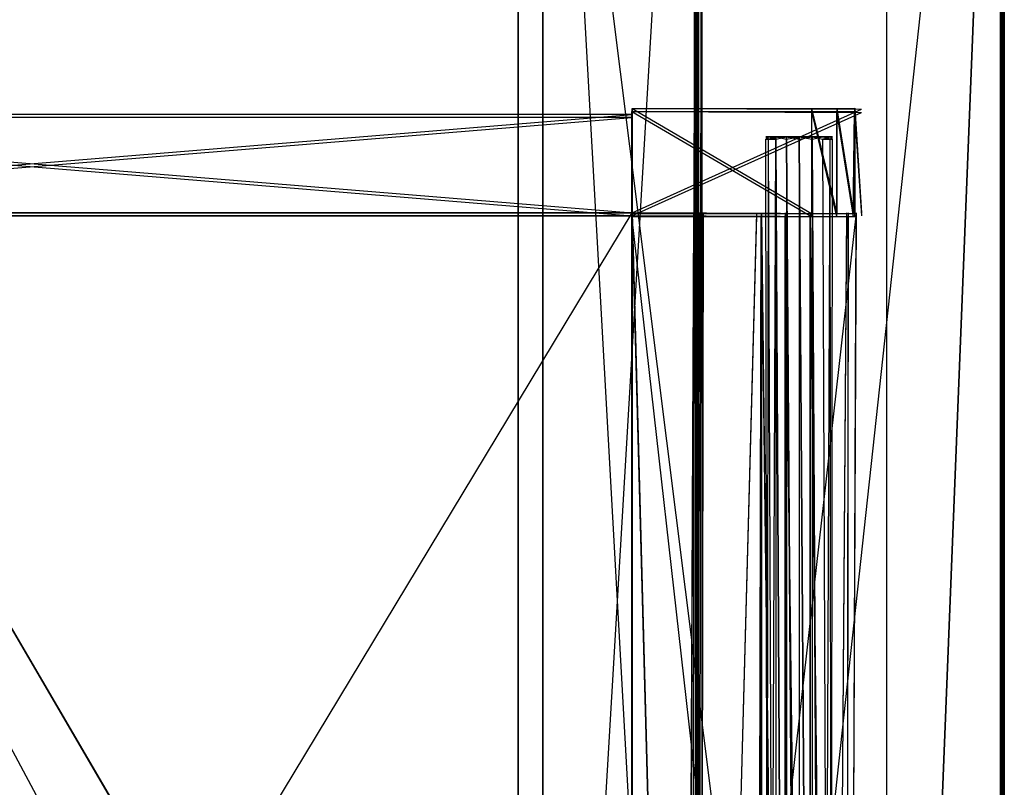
# Model space of a CAD drawing. Extents: x 0 to 1.2, y -0.5 to 0.
# Tile 39 of 40: x 1.04 to 1.2, y -0.25 to -0.12. Entities that reach past the tile are written whole.
import ezdxf

# ---------------------------------------------------------------- set-up
doc = ezdxf.new("R2010")
doc.units = 0
for name, color, linetype in [('L0_KORPUS_LEGATO_SE_X_190__Y_47', 7, 'CONTINUOUS'), ('L22_PLATTE_LEGATO_0_N_B21500___', 7, 'CONTINUOUS'), ('L2_KORPUS_LEGATO_BO_X_11620__Y_', 7, 'CONTINUOUS'), ('L40_DRAWERBOX_LEGATO_REL_7_X_13', 7, 'CONTINUOUS'), ('L42_DRAWERBOX_LEGATO_REL_5_X_36', 7, 'CONTINUOUS'), ('L44_DRAWERBOX_LEGATO_REL_3_X_19', 7, 'CONTINUOUS'), ('L45_DRAWERBOX_LEGATO_REL_2_X_19', 7, 'CONTINUOUS'), ('L47_DRAWERBOX_LEGATO_REL_0_X_37', 7, 'CONTINUOUS'), ('L49_DRAWERBOX_LEGATO_NOR_5_X_36', 7, 'CONTINUOUS'), ('L4_KORPUS_LEGATO_3_N_B21500____', 7, 'CONTINUOUS'), ('L52_DRAWERBOX_LEGATO_NOR_2_X_37', 7, 'CONTINUOUS'), ('L53_DRAWERBOX_LEGATO_NOR_1_X_19', 7, 'CONTINUOUS'), ('L54_DRAWERBOX_LEGATO_NOR_0_X_19', 7, 'CONTINUOUS'), ('L5_KORPUS_LEGATO_2_N_B21500____', 7, 'CONTINUOUS')]:
    doc.layers.add(name, color=color, linetype=linetype)

msp = doc.modelspace()

# ---------------------------------------------------------------- linework, layer by layer
at = {"layer": 'L0_KORPUS_LEGATO_SE_X_190__Y_47', "color": 8}
for points, invisible_edges in [([(1.181, -0.479937, 0.51), (1.2, -0.000937, 0.51), (1.181, -0.000937, 0.51), (1.181, -0.479937, 0.51)], 13), ([(1.2, -0.000937, 0.51), (1.181, -0.479937, 0.51), (1.2, -0.479937, 0.51), (1.2, -0.000937, 0.51)], 14), ([(1.2, -0.000937), (1.181, -0.479937), (1.181, -0.000937), (1.2, -0.000937)], 13), ([(1.181, -0.479937), (1.2, -0.000937), (1.2, -0.479937), (1.181, -0.479937)], 14), ([(1.181, -0.000937, 0.51), (1.181, -0.479937), (1.181, -0.479937, 0.51), (1.181, -0.000937, 0.51)], 13), ([(1.181, -0.479937), (1.181, -0.000937, 0.51), (1.181, -0.000937), (1.181, -0.479937)], 14), ([(1.2, -0.000937), (1.2, -0.479937, 0.51), (1.2, -0.479937), (1.2, -0.000937)], 13), ([(1.2, -0.479937, 0.51), (1.2, -0.000937), (1.2, -0.000937, 0.51), (1.2, -0.479937, 0.51)], 14)]:
    msp.add_3dface(points, dxfattribs=dict(at, invisible_edges=invisible_edges))
at = {"layer": 'L22_PLATTE_LEGATO_0_N_B21500___', "color": 8}
for points, invisible_edges in [([(0.907708, -0.409596, 0.55), (1.199336, -0.499312, 0.55), (0.907708, -0.000599, 0.55), (0.907708, -0.409596, 0.55)], 10), ([(0.907708, -0.000599, 0.55), (1.199336, -0.499312, 0.55), (0.907902, -0.000599, 0.55), (0.907708, -0.000599, 0.55)], 13), ([(0.907902, -0.000599, 0.55), (1.199336, -0.499312, 0.55), (1.198906, -0.00063, 0.55), (0.907902, -0.000599, 0.55)], 14), ([(1.149194, -0.45042, 0.510205), (0.908034, -0.395145, 0.510205), (0.908295, -0.000515, 0.510205), (1.149194, -0.45042, 0.510205)], 13), ([(1.149194, -0.45042, 0.510205), (0.908295, -0.000515, 0.510205), (1.149808, -0.000515, 0.510205), (1.149194, -0.45042, 0.510205)], 10), ([(1.149194, -0.45042, 0.510205), (1.149808, -0.000515, 0.510205), (1.149636, -0.45042, 0.510205), (1.149194, -0.45042, 0.510205)], 15), ([(1.149636, -0.45042, 0.510205), (1.149808, -0.000515, 0.510205), (1.149888, -0.450168, 0.510205), (1.149636, -0.45042, 0.510205)], 15), ([(1.149888, -0.450168, 0.510205), (1.149808, -0.000515, 0.510205), (1.149888, -0.000515, 0.510205), (1.149888, -0.450168, 0.510205)], 15), ([(1.150403, -0.000485, 0.510205), (1.149888, -0.450102, 0.510205), (1.149888, -0.000649, 0.510205), (1.150403, -0.000485, 0.510205)], 13), ([(1.149888, -0.450102, 0.510205), (1.150403, -0.000485, 0.510205), (1.150403, -0.450102, 0.510205), (1.149888, -0.450102, 0.510205)], 14), ([(1.149888, -0.450168, 0.510205), (1.149888, -0.000515, 0.510205), (1.149888, -0.000649, 0.510205), (1.149888, -0.450168, 0.510205)], 15), ([(1.149888, -0.450168, 0.510205), (1.149888, -0.000649, 0.510205), (1.149888, -0.450102, 0.510205), (1.149888, -0.450168, 0.510205)], 15), ([(1.150925, -0.000485, 0.510552), (1.150403, -0.450102, 0.510205), (1.150403, -0.000485, 0.510205), (1.150925, -0.000485, 0.510552)], 13), ([(1.150403, -0.450102, 0.510205), (1.150925, -0.000485, 0.510552), (1.150925, -0.450616, 0.510552), (1.150403, -0.450102, 0.510205)], 14), ([(1.199886, -0.000537, 0.543077), (1.150925, -0.450616, 0.510552), (1.150925, -0.000485, 0.510552), (1.199886, -0.000537, 0.543077)], 13), ([(1.150925, -0.450616, 0.510552), (1.199886, -0.000537, 0.543077), (1.199886, -0.498822, 0.543077), (1.150925, -0.450616, 0.510552)], 14), ([(1.198906, -0.00063, 0.55), (1.199336, -0.499312, 0.55), (1.199432, -0.00063, 0.55), (1.198906, -0.00063, 0.55)], 15), ([(1.199432, -0.00063, 0.55), (1.199336, -0.499312, 0.55), (1.199432, -0.499215, 0.55), (1.199432, -0.00063, 0.55)], 15), ([(1.199432, -0.00063, 0.55), (1.199621, -0.410291, 0.55), (1.199621, -0.000442, 0.55), (1.199432, -0.00063, 0.55)], 14), ([(1.199432, -0.00063, 0.55), (1.199432, -0.499215, 0.55), (1.199432, -0.410291, 0.55), (1.199432, -0.00063, 0.55)], 15), ([(1.199621, -0.410291, 0.55), (1.199432, -0.00063, 0.55), (1.199432, -0.410291, 0.55), (1.199621, -0.410291, 0.55)], 13), ([(1.200121, -0.499054, 0.5495), (1.199621, -0.000442, 0.55), (1.199621, -0.410291, 0.55), (1.200121, -0.499054, 0.5495)], 13), ([(1.199621, -0.000442, 0.55), (1.200121, -0.499054, 0.5495), (1.200121, -0.000537, 0.5495), (1.199621, -0.000442, 0.55)], 14), ([(1.200121, -0.000537, 0.543233), (1.199886, -0.498822, 0.543077), (1.199886, -0.000537, 0.543077), (1.200121, -0.000537, 0.543233)], 13), ([(1.199886, -0.498822, 0.543077), (1.200121, -0.000537, 0.543233), (1.200121, -0.499054, 0.543233), (1.199886, -0.498822, 0.543077)], 14), ([(1.200121, -0.499054, 0.543233), (1.200121, -0.000537, 0.543593), (1.200121, -0.499054, 0.543593), (1.200121, -0.499054, 0.543233)], 13), ([(1.200121, -0.000537, 0.543593), (1.200121, -0.499054, 0.543233), (1.200121, -0.000537, 0.543233), (1.200121, -0.000537, 0.543593)], 14), ([(1.200121, -0.499054, 0.543593), (1.200121, -0.000537, 0.549321), (1.200121, -0.499054, 0.549321), (1.200121, -0.499054, 0.543593)], 13), ([(1.200121, -0.000537, 0.549321), (1.200121, -0.499054, 0.543593), (1.200121, -0.000537, 0.543593), (1.200121, -0.000537, 0.549321)], 14), ([(1.200121, -0.499054, 0.549321), (1.200121, -0.000537, 0.5495), (1.200121, -0.499054, 0.5495), (1.200121, -0.499054, 0.549321)], 13), ([(1.200121, -0.000537, 0.5495), (1.200121, -0.499054, 0.549321), (1.200121, -0.000537, 0.549321), (1.200121, -0.000537, 0.5495)], 14)]:
    msp.add_3dface(points, dxfattribs=dict(at, invisible_edges=invisible_edges))
at = {"layer": 'L2_KORPUS_LEGATO_BO_X_11620__Y_', "color": 8}
for points, invisible_edges in [([(1.181, -0.479437, 0.02), (0.019, -0.069937, 0.02), (0.019, -0.479437, 0.02), (1.181, -0.479437, 0.02)], 13), ([(0.019, -0.069937, 0.02), (1.181, -0.479437, 0.02), (1.181, -0.069937, 0.02), (0.019, -0.069937, 0.02)], 14), ([(1.181, -0.069937, 0.001), (0.019, -0.479437, 0.001), (0.019, -0.069937, 0.001), (1.181, -0.069937, 0.001)], 13), ([(0.019, -0.479437, 0.001), (1.181, -0.069937, 0.001), (1.181, -0.479437, 0.001), (0.019, -0.479437, 0.001)], 14), ([(1.181, -0.069937, 0.001), (1.181, -0.479437, 0.02), (1.181, -0.479437, 0.001), (1.181, -0.069937, 0.001)], 13), ([(1.181, -0.479437, 0.02), (1.181, -0.069937, 0.001), (1.181, -0.069937, 0.02), (1.181, -0.479437, 0.02)], 14)]:
    msp.add_3dface(points, dxfattribs=dict(at, invisible_edges=invisible_edges))
at = {"layer": 'L40_DRAWERBOX_LEGATO_REL_7_X_13', "color": 8}
for points, invisible_edges in [([(1.161331, -0.144087, 0.1666), (1.161743, -0.144461, 0.164526), (1.161331, -0.144461, 0.1666), (1.161331, -0.144087, 0.1666)], 13), ([(1.161743, -0.144461, 0.164526), (1.161331, -0.144087, 0.1666), (1.161743, -0.144087, 0.164526), (1.161743, -0.144461, 0.164526)], 14), ([(1.161743, -0.144087, 0.168674), (1.161331, -0.144461, 0.1666), (1.161743, -0.144461, 0.168674), (1.161743, -0.144087, 0.168674)], 13), ([(1.161331, -0.144461, 0.1666), (1.161743, -0.144087, 0.168674), (1.161331, -0.144087, 0.1666), (1.161331, -0.144461, 0.1666)], 14), ([(1.161743, -0.144087, 0.168674), (1.162513, -0.144087, 0.1666), (1.161331, -0.144087, 0.1666), (1.161743, -0.144087, 0.168674)], 13), ([(1.161331, -0.144087, 0.1666), (1.162835, -0.144087, 0.164979), (1.161743, -0.144087, 0.164526), (1.161331, -0.144087, 0.1666)], 13), ([(1.162835, -0.144087, 0.164979), (1.161331, -0.144087, 0.1666), (1.162513, -0.144087, 0.1666), (1.162835, -0.144087, 0.164979)], 14), ([(1.161743, -0.144087, 0.164526), (1.162918, -0.144461, 0.162768), (1.161743, -0.144461, 0.164526), (1.161743, -0.144087, 0.164526)], 13), ([(1.162918, -0.144461, 0.162768), (1.161743, -0.144087, 0.164526), (1.162918, -0.144087, 0.162768), (1.162918, -0.144461, 0.162768)], 14), ([(1.162918, -0.144087, 0.170432), (1.161743, -0.144461, 0.168674), (1.162918, -0.144461, 0.170432), (1.162918, -0.144087, 0.170432)], 13), ([(1.161743, -0.144461, 0.168674), (1.162918, -0.144087, 0.170432), (1.161743, -0.144087, 0.168674), (1.161743, -0.144461, 0.168674)], 14), ([(1.161743, -0.144087, 0.168674), (1.163754, -0.144087, 0.169596), (1.162835, -0.144087, 0.168221), (1.161743, -0.144087, 0.168674)], 13), ([(1.163754, -0.144087, 0.169596), (1.161743, -0.144087, 0.168674), (1.162918, -0.144087, 0.170432), (1.163754, -0.144087, 0.169596)], 14), ([(1.162513, -0.144087, 0.1666), (1.161743, -0.144087, 0.168674), (1.162835, -0.144087, 0.168221), (1.162513, -0.144087, 0.1666)], 14), ([(1.161743, -0.144087, 0.164526), (1.163754, -0.144087, 0.163604), (1.162918, -0.144087, 0.162768), (1.161743, -0.144087, 0.164526)], 13), ([(1.163754, -0.144087, 0.163604), (1.161743, -0.144087, 0.164526), (1.162835, -0.144087, 0.164979), (1.163754, -0.144087, 0.163604)], 14), ([(1.170664, -0.144087, 0.164979), (1.162835, -0.144087, 0.164979), (1.162513, -0.144087, 0.1666), (1.170664, -0.144087, 0.164979)], 10), ([(1.170664, -0.144087, 0.164979), (1.162513, -0.144087, 0.1666), (1.170987, -0.144087, 0.1666), (1.170664, -0.144087, 0.164979)], 13), ([(1.170987, -0.144087, 0.1666), (1.162513, -0.144087, 0.1666), (1.170664, -0.144087, 0.168221), (1.170987, -0.144087, 0.1666)], 10), ([(1.170664, -0.144087, 0.168221), (1.162513, -0.144087, 0.1666), (1.162835, -0.144087, 0.168221), (1.170664, -0.144087, 0.168221)], 13), ([(1.170664, -0.144087, 0.164979), (1.163754, -0.144087, 0.163604), (1.162835, -0.144087, 0.164979), (1.170664, -0.144087, 0.164979)], 13), ([(1.170664, -0.144087, 0.168221), (1.162835, -0.144087, 0.168221), (1.163754, -0.144087, 0.169596), (1.170664, -0.144087, 0.168221)], 14), ([(1.164676, -0.144087, 0.161593), (1.162918, -0.144461, 0.162768), (1.162918, -0.144087, 0.162768), (1.164676, -0.144087, 0.161593)], 13), ([(1.162918, -0.144461, 0.162768), (1.164676, -0.144087, 0.161593), (1.164676, -0.144461, 0.161593), (1.162918, -0.144461, 0.162768)], 14), ([(1.162918, -0.144087, 0.170432), (1.165128, -0.144087, 0.170514), (1.163754, -0.144087, 0.169596), (1.162918, -0.144087, 0.170432)], 13), ([(1.165128, -0.144087, 0.170514), (1.162918, -0.144087, 0.170432), (1.164676, -0.144087, 0.171607), (1.165128, -0.144087, 0.170514)], 14), ([(1.162918, -0.144087, 0.162768), (1.165128, -0.144087, 0.162686), (1.164676, -0.144087, 0.161593), (1.162918, -0.144087, 0.162768)], 13), ([(1.165128, -0.144087, 0.162686), (1.162918, -0.144087, 0.162768), (1.163754, -0.144087, 0.163604), (1.165128, -0.144087, 0.162686)], 14), ([(1.164676, -0.144461, 0.171607), (1.162918, -0.144087, 0.170432), (1.162918, -0.144461, 0.170432), (1.164676, -0.144461, 0.171607)], 13), ([(1.162918, -0.144087, 0.170432), (1.164676, -0.144461, 0.171607), (1.164676, -0.144087, 0.171607), (1.162918, -0.144087, 0.170432)], 14), ([(1.168371, -0.144087, 0.162686), (1.165128, -0.144087, 0.162686), (1.163754, -0.144087, 0.163604), (1.168371, -0.144087, 0.162686)], 10), ([(1.168371, -0.144087, 0.162686), (1.163754, -0.144087, 0.163604), (1.169746, -0.144087, 0.163604), (1.168371, -0.144087, 0.162686)], 13), ([(1.169746, -0.144087, 0.163604), (1.163754, -0.144087, 0.163604), (1.170664, -0.144087, 0.164979), (1.169746, -0.144087, 0.163604)], 10), ([(1.170664, -0.144087, 0.168221), (1.163754, -0.144087, 0.169596), (1.169746, -0.144087, 0.169596), (1.170664, -0.144087, 0.168221)], 15), ([(1.169746, -0.144087, 0.169596), (1.163754, -0.144087, 0.169596), (1.165128, -0.144087, 0.170514), (1.169746, -0.144087, 0.169596)], 15), ([(1.16675, -0.144087, 0.161181), (1.164676, -0.144461, 0.161593), (1.164676, -0.144087, 0.161593), (1.16675, -0.144087, 0.161181)], 13), ([(1.164676, -0.144461, 0.161593), (1.16675, -0.144087, 0.161181), (1.16675, -0.144461, 0.161181), (1.164676, -0.144461, 0.161593)], 14), ([(1.16675, -0.144461, 0.172019), (1.164676, -0.144087, 0.171607), (1.164676, -0.144461, 0.171607), (1.16675, -0.144461, 0.172019)], 13), ([(1.164676, -0.144087, 0.171607), (1.16675, -0.144461, 0.172019), (1.16675, -0.144087, 0.172019), (1.164676, -0.144087, 0.171607)], 14), ([(1.164676, -0.144087, 0.171607), (1.16675, -0.144087, 0.170837), (1.165128, -0.144087, 0.170514), (1.164676, -0.144087, 0.171607)], 13), ([(1.16675, -0.144087, 0.170837), (1.164676, -0.144087, 0.171607), (1.16675, -0.144087, 0.172019), (1.16675, -0.144087, 0.170837)], 14), ([(1.164676, -0.144087, 0.161593), (1.16675, -0.144087, 0.162363), (1.16675, -0.144087, 0.161181), (1.164676, -0.144087, 0.161593)], 13), ([(1.16675, -0.144087, 0.162363), (1.164676, -0.144087, 0.161593), (1.165128, -0.144087, 0.162686), (1.16675, -0.144087, 0.162363)], 14), ([(1.165128, -0.144087, 0.162686), (1.168371, -0.144087, 0.162686), (1.16675, -0.144087, 0.162363), (1.165128, -0.144087, 0.162686)], 13), ([(1.169746, -0.144087, 0.169596), (1.165128, -0.144087, 0.170514), (1.168371, -0.144087, 0.170514), (1.169746, -0.144087, 0.169596)], 8), ([(1.168371, -0.144087, 0.170514), (1.165128, -0.144087, 0.170514), (1.16675, -0.144087, 0.170837), (1.168371, -0.144087, 0.170514)], 13), ([(1.168824, -0.144461, 0.171607), (1.16675, -0.144087, 0.172019), (1.16675, -0.144461, 0.172019), (1.168824, -0.144461, 0.171607)], 13), ([(1.16675, -0.144087, 0.172019), (1.168824, -0.144461, 0.171607), (1.168824, -0.144087, 0.171607), (1.16675, -0.144087, 0.172019)], 14), ([(1.168824, -0.144087, 0.161593), (1.16675, -0.144461, 0.161181), (1.16675, -0.144087, 0.161181), (1.168824, -0.144087, 0.161593)], 13), ([(1.16675, -0.144461, 0.161181), (1.168824, -0.144087, 0.161593), (1.168824, -0.144461, 0.161593), (1.16675, -0.144461, 0.161181)], 14), ([(1.16675, -0.144087, 0.162363), (1.168824, -0.144087, 0.161593), (1.16675, -0.144087, 0.161181), (1.16675, -0.144087, 0.162363)], 13), ([(1.168824, -0.144087, 0.161593), (1.16675, -0.144087, 0.162363), (1.168371, -0.144087, 0.162686), (1.168824, -0.144087, 0.161593)], 14), ([(1.16675, -0.144087, 0.170837), (1.168824, -0.144087, 0.171607), (1.168371, -0.144087, 0.170514), (1.16675, -0.144087, 0.170837)], 13), ([(1.168824, -0.144087, 0.171607), (1.16675, -0.144087, 0.170837), (1.16675, -0.144087, 0.172019), (1.168824, -0.144087, 0.171607)], 14), ([(1.168371, -0.144087, 0.162686), (1.170582, -0.144087, 0.162768), (1.168824, -0.144087, 0.161593), (1.168371, -0.144087, 0.162686)], 13), ([(1.170582, -0.144087, 0.162768), (1.168371, -0.144087, 0.162686), (1.169746, -0.144087, 0.163604), (1.170582, -0.144087, 0.162768)], 14), ([(1.168371, -0.144087, 0.170514), (1.170582, -0.144087, 0.170432), (1.169746, -0.144087, 0.169596), (1.168371, -0.144087, 0.170514)], 13), ([(1.170582, -0.144087, 0.170432), (1.168371, -0.144087, 0.170514), (1.168824, -0.144087, 0.171607), (1.170582, -0.144087, 0.170432)], 14), ([(1.170582, -0.144461, 0.170432), (1.168824, -0.144087, 0.171607), (1.168824, -0.144461, 0.171607), (1.170582, -0.144461, 0.170432)], 13), ([(1.168824, -0.144087, 0.171607), (1.170582, -0.144461, 0.170432), (1.170582, -0.144087, 0.170432), (1.168824, -0.144087, 0.171607)], 14), ([(1.170582, -0.144087, 0.162768), (1.168824, -0.144461, 0.161593), (1.168824, -0.144087, 0.161593), (1.170582, -0.144087, 0.162768)], 13), ([(1.168824, -0.144461, 0.161593), (1.170582, -0.144087, 0.162768), (1.170582, -0.144461, 0.162768), (1.168824, -0.144461, 0.161593)], 14), ([(1.169746, -0.144087, 0.163604), (1.171757, -0.144087, 0.164526), (1.170582, -0.144087, 0.162768), (1.169746, -0.144087, 0.163604)], 13), ([(1.171757, -0.144087, 0.164526), (1.169746, -0.144087, 0.163604), (1.170664, -0.144087, 0.164979), (1.171757, -0.144087, 0.164526)], 14), ([(1.169746, -0.144087, 0.169596), (1.171757, -0.144087, 0.168674), (1.170664, -0.144087, 0.168221), (1.169746, -0.144087, 0.169596)], 13), ([(1.171757, -0.144087, 0.168674), (1.169746, -0.144087, 0.169596), (1.170582, -0.144087, 0.170432), (1.171757, -0.144087, 0.168674)], 14), ([(1.171757, -0.144087, 0.168674), (1.170582, -0.144461, 0.170432), (1.171757, -0.144461, 0.168674), (1.171757, -0.144087, 0.168674)], 13), ([(1.170582, -0.144461, 0.170432), (1.171757, -0.144087, 0.168674), (1.170582, -0.144087, 0.170432), (1.170582, -0.144461, 0.170432)], 14), ([(1.170582, -0.144087, 0.162768), (1.171757, -0.144461, 0.164526), (1.170582, -0.144461, 0.162768), (1.170582, -0.144087, 0.162768)], 13), ([(1.171757, -0.144461, 0.164526), (1.170582, -0.144087, 0.162768), (1.171757, -0.144087, 0.164526), (1.171757, -0.144461, 0.164526)], 14), ([(1.170664, -0.144087, 0.164979), (1.172169, -0.144087, 0.1666), (1.171757, -0.144087, 0.164526), (1.170664, -0.144087, 0.164979)], 13), ([(1.172169, -0.144087, 0.1666), (1.170664, -0.144087, 0.164979), (1.170987, -0.144087, 0.1666), (1.172169, -0.144087, 0.1666)], 14), ([(1.170664, -0.144087, 0.168221), (1.172169, -0.144087, 0.1666), (1.170987, -0.144087, 0.1666), (1.170664, -0.144087, 0.168221)], 13), ([(1.172169, -0.144087, 0.1666), (1.170664, -0.144087, 0.168221), (1.171757, -0.144087, 0.168674), (1.172169, -0.144087, 0.1666)], 14), ([(1.172169, -0.144087, 0.1666), (1.171757, -0.144461, 0.168674), (1.172169, -0.144461, 0.1666), (1.172169, -0.144087, 0.1666)], 13), ([(1.171757, -0.144461, 0.168674), (1.172169, -0.144087, 0.1666), (1.171757, -0.144087, 0.168674), (1.171757, -0.144461, 0.168674)], 14), ([(1.171757, -0.144087, 0.164526), (1.172169, -0.144461, 0.1666), (1.171757, -0.144461, 0.164526), (1.171757, -0.144087, 0.164526)], 13), ([(1.172169, -0.144461, 0.1666), (1.171757, -0.144087, 0.164526), (1.172169, -0.144087, 0.1666), (1.172169, -0.144461, 0.1666)], 14), ([(1.161331, -0.144461, 0.1666), (1.161743, -0.454424, 0.164526), (1.161331, -0.454424, 0.1666), (1.161331, -0.144461, 0.1666)], 13), ([(1.161743, -0.454424, 0.164526), (1.161331, -0.144461, 0.1666), (1.161743, -0.144461, 0.164526), (1.161743, -0.454424, 0.164526)], 14), ([(1.161743, -0.144461, 0.168674), (1.161331, -0.454424, 0.1666), (1.161743, -0.454424, 0.168674), (1.161743, -0.144461, 0.168674)], 13), ([(1.161331, -0.454424, 0.1666), (1.161743, -0.144461, 0.168674), (1.161331, -0.144461, 0.1666), (1.161331, -0.454424, 0.1666)], 14), ([(1.161743, -0.144461, 0.164526), (1.162918, -0.454424, 0.162768), (1.161743, -0.454424, 0.164526), (1.161743, -0.144461, 0.164526)], 13), ([(1.162918, -0.454424, 0.162768), (1.161743, -0.144461, 0.164526), (1.162918, -0.144461, 0.162768), (1.162918, -0.454424, 0.162768)], 14), ([(1.162918, -0.144461, 0.170432), (1.161743, -0.454424, 0.168674), (1.162918, -0.454424, 0.170432), (1.162918, -0.144461, 0.170432)], 13), ([(1.161743, -0.454424, 0.168674), (1.162918, -0.144461, 0.170432), (1.161743, -0.144461, 0.168674), (1.161743, -0.454424, 0.168674)], 14), ([(1.162918, -0.144461, 0.162768), (1.164676, -0.454424, 0.161593), (1.162918, -0.454424, 0.162768), (1.162918, -0.144461, 0.162768)], 13), ([(1.164676, -0.454424, 0.161593), (1.162918, -0.144461, 0.162768), (1.164676, -0.144461, 0.161593), (1.164676, -0.454424, 0.161593)], 14), ([(1.164676, -0.454424, 0.171607), (1.162918, -0.144461, 0.170432), (1.162918, -0.454424, 0.170432), (1.164676, -0.454424, 0.171607)], 13), ([(1.162918, -0.144461, 0.170432), (1.164676, -0.454424, 0.171607), (1.164676, -0.144461, 0.171607), (1.162918, -0.144461, 0.170432)], 14), ([(1.164676, -0.144461, 0.161593), (1.16675, -0.454424, 0.161181), (1.164676, -0.454424, 0.161593), (1.164676, -0.144461, 0.161593)], 13), ([(1.16675, -0.454424, 0.161181), (1.164676, -0.144461, 0.161593), (1.16675, -0.144461, 0.161181), (1.16675, -0.454424, 0.161181)], 14), ([(1.16675, -0.454424, 0.172019), (1.164676, -0.144461, 0.171607), (1.164676, -0.454424, 0.171607), (1.16675, -0.454424, 0.172019)], 13), ([(1.164676, -0.144461, 0.171607), (1.16675, -0.454424, 0.172019), (1.16675, -0.144461, 0.172019), (1.164676, -0.144461, 0.171607)], 14), ([(1.168824, -0.454424, 0.171607), (1.16675, -0.144461, 0.172019), (1.16675, -0.454424, 0.172019), (1.168824, -0.454424, 0.171607)], 13), ([(1.16675, -0.144461, 0.172019), (1.168824, -0.454424, 0.171607), (1.168824, -0.144461, 0.171607), (1.16675, -0.144461, 0.172019)], 14), ([(1.16675, -0.144461, 0.161181), (1.168824, -0.454424, 0.161593), (1.16675, -0.454424, 0.161181), (1.16675, -0.144461, 0.161181)], 13), ([(1.168824, -0.454424, 0.161593), (1.16675, -0.144461, 0.161181), (1.168824, -0.144461, 0.161593), (1.168824, -0.454424, 0.161593)], 14), ([(1.170582, -0.454424, 0.170432), (1.168824, -0.144461, 0.171607), (1.168824, -0.454424, 0.171607), (1.170582, -0.454424, 0.170432)], 13), ([(1.168824, -0.144461, 0.171607), (1.170582, -0.454424, 0.170432), (1.170582, -0.144461, 0.170432), (1.168824, -0.144461, 0.171607)], 14), ([(1.168824, -0.144461, 0.161593), (1.170582, -0.454424, 0.162768), (1.168824, -0.454424, 0.161593), (1.168824, -0.144461, 0.161593)], 13), ([(1.170582, -0.454424, 0.162768), (1.168824, -0.144461, 0.161593), (1.170582, -0.144461, 0.162768), (1.170582, -0.454424, 0.162768)], 14), ([(1.171757, -0.144461, 0.168674), (1.170582, -0.454424, 0.170432), (1.171757, -0.454424, 0.168674), (1.171757, -0.144461, 0.168674)], 13), ([(1.170582, -0.454424, 0.170432), (1.171757, -0.144461, 0.168674), (1.170582, -0.144461, 0.170432), (1.170582, -0.454424, 0.170432)], 14), ([(1.170582, -0.144461, 0.162768), (1.171757, -0.454424, 0.164526), (1.170582, -0.454424, 0.162768), (1.170582, -0.144461, 0.162768)], 13), ([(1.171757, -0.454424, 0.164526), (1.170582, -0.144461, 0.162768), (1.171757, -0.144461, 0.164526), (1.171757, -0.454424, 0.164526)], 14), ([(1.172169, -0.144461, 0.1666), (1.171757, -0.454424, 0.168674), (1.172169, -0.454424, 0.1666), (1.172169, -0.144461, 0.1666)], 13), ([(1.171757, -0.454424, 0.168674), (1.172169, -0.144461, 0.1666), (1.171757, -0.144461, 0.168674), (1.171757, -0.454424, 0.168674)], 14), ([(1.171757, -0.144461, 0.164526), (1.172169, -0.454424, 0.1666), (1.171757, -0.454424, 0.164526), (1.171757, -0.144461, 0.164526)], 13), ([(1.172169, -0.454424, 0.1666), (1.171757, -0.144461, 0.164526), (1.172169, -0.144461, 0.1666), (1.172169, -0.454424, 0.1666)], 14)]:
    msp.add_3dface(points, dxfattribs=dict(at, invisible_edges=invisible_edges))
at = {"layer": 'L42_DRAWERBOX_LEGATO_REL_5_X_36', "color": 8}
for points, invisible_edges in [([(1.139515, -0.156937, 0.048743), (1.139515, -0.480937, 0.032), (1.139515, -0.480937, 0.048743), (1.139515, -0.156937, 0.048743)], 13), ([(1.139515, -0.480937, 0.032), (1.139515, -0.156937, 0.048743), (1.139515, -0.156937, 0.032), (1.139515, -0.480937, 0.032)], 14), ([(1.139515, -0.156937, 0.032), (1.176, -0.480937, 0.032), (1.139515, -0.480937, 0.032), (1.139515, -0.156937, 0.032)], 13), ([(1.176, -0.480937, 0.032), (1.139515, -0.156937, 0.032), (1.176, -0.156937, 0.032), (1.176, -0.480937, 0.032)], 14), ([(1.148259, -0.480937, 0.055052), (1.139515, -0.156937, 0.048743), (1.139515, -0.480937, 0.048743), (1.148259, -0.480937, 0.055052)], 13), ([(1.139515, -0.156937, 0.048743), (1.148259, -0.480937, 0.055052), (1.148259, -0.156937, 0.055052), (1.139515, -0.156937, 0.048743)], 14), ([(1.149568, -0.156937, 0.056719), (1.148259, -0.480937, 0.055052), (1.149568, -0.480937, 0.056719), (1.149568, -0.156937, 0.056719)], 13), ([(1.148259, -0.480937, 0.055052), (1.149568, -0.156937, 0.056719), (1.148259, -0.156937, 0.055052), (1.148259, -0.480937, 0.055052)], 14), ([(1.15053, -0.156937, 0.058607), (1.149568, -0.480937, 0.056719), (1.15053, -0.480937, 0.058607), (1.15053, -0.156937, 0.058607)], 13), ([(1.149568, -0.480937, 0.056719), (1.15053, -0.156937, 0.058607), (1.149568, -0.156937, 0.056719), (1.149568, -0.480937, 0.056719)], 14), ([(1.151111, -0.156937, 0.060646), (1.15053, -0.480937, 0.058607), (1.151111, -0.480937, 0.060646), (1.151111, -0.156937, 0.060646)], 13), ([(1.15053, -0.480937, 0.058607), (1.151111, -0.156937, 0.060646), (1.15053, -0.156937, 0.058607), (1.15053, -0.480937, 0.058607)], 14), ([(1.15982, -0.156937, 0.113598), (1.151111, -0.480937, 0.060646), (1.15982, -0.480937, 0.113598), (1.15982, -0.156937, 0.113598)], 13), ([(1.151111, -0.480937, 0.060646), (1.15982, -0.156937, 0.113598), (1.151111, -0.156937, 0.060646), (1.151111, -0.480937, 0.060646)], 14), ([(1.160572, -0.156937, 0.114666), (1.15982, -0.480937, 0.113598), (1.160572, -0.480937, 0.114666), (1.160572, -0.156937, 0.114666)], 13), ([(1.15982, -0.480937, 0.113598), (1.160572, -0.156937, 0.114666), (1.15982, -0.156937, 0.113598), (1.15982, -0.480937, 0.113598)], 14), ([(1.164411, -0.480937, 0.115998), (1.160572, -0.156937, 0.114666), (1.160572, -0.480937, 0.114666), (1.164411, -0.480937, 0.115998)], 13), ([(1.160572, -0.156937, 0.114666), (1.164411, -0.480937, 0.115998), (1.164411, -0.156937, 0.115998), (1.160572, -0.156937, 0.114666)], 14), ([(1.168474, -0.480937, 0.115948), (1.164411, -0.156937, 0.115998), (1.164411, -0.480937, 0.115998), (1.168474, -0.480937, 0.115948)], 13), ([(1.164411, -0.156937, 0.115998), (1.168474, -0.480937, 0.115948), (1.168474, -0.156937, 0.115948), (1.164411, -0.156937, 0.115998)], 14), ([(1.17212, -0.480937, 0.114232), (1.168474, -0.156937, 0.115948), (1.168474, -0.480937, 0.115948), (1.17212, -0.480937, 0.114232)], 13), ([(1.168474, -0.156937, 0.115948), (1.17212, -0.480937, 0.114232), (1.17212, -0.156937, 0.114232), (1.168474, -0.156937, 0.115948)], 14), ([(1.174467, -0.156937, 0.110955), (1.17212, -0.480937, 0.114232), (1.174467, -0.480937, 0.110955), (1.174467, -0.156937, 0.110955)], 13), ([(1.17212, -0.480937, 0.114232), (1.174467, -0.156937, 0.110955), (1.17212, -0.156937, 0.114232), (1.17212, -0.480937, 0.114232)], 14), ([(1.174714, -0.156937, 0.10758), (1.174467, -0.480937, 0.110955), (1.174714, -0.480937, 0.10758), (1.174714, -0.156937, 0.10758)], 13), ([(1.174467, -0.480937, 0.110955), (1.174714, -0.156937, 0.10758), (1.174467, -0.156937, 0.110955), (1.174467, -0.480937, 0.110955)], 14), ([(1.176, -0.156937, 0.032), (1.174714, -0.480937, 0.10758), (1.176, -0.480937, 0.032), (1.176, -0.156937, 0.032)], 13), ([(1.174714, -0.480937, 0.10758), (1.176, -0.156937, 0.032), (1.174714, -0.156937, 0.10758), (1.174714, -0.480937, 0.10758)], 14)]:
    msp.add_3dface(points, dxfattribs=dict(at, invisible_edges=invisible_edges))
at = {"layer": 'L44_DRAWERBOX_LEGATO_REL_3_X_19', "color": 8}
for points, invisible_edges in [([(0.943985, -0.156936, 0.048), (1.139515, -0.156937, 0.032), (0.943985, -0.156937, 0.032), (0.943985, -0.156936, 0.048)], 13), ([(1.139515, -0.156937, 0.032), (0.943985, -0.156936, 0.048), (1.139515, -0.156936, 0.048), (1.139515, -0.156937, 0.032)], 14), ([(1.139515, -0.480937, 0.048), (0.943985, -0.156936, 0.048), (0.943985, -0.480937, 0.048), (1.139515, -0.480937, 0.048)], 13), ([(0.943985, -0.156936, 0.048), (1.139515, -0.480937, 0.048), (1.139515, -0.156936, 0.048), (0.943985, -0.156936, 0.048)], 14), ([(0.943985, -0.156937, 0.032), (1.139515, -0.480937, 0.032), (0.943985, -0.480937, 0.032), (0.943985, -0.156937, 0.032)], 13), ([(1.139515, -0.480937, 0.032), (0.943985, -0.156937, 0.032), (1.139515, -0.156937, 0.032), (1.139515, -0.480937, 0.032)], 14), ([(1.139515, -0.480937, 0.048), (1.139515, -0.156937, 0.032), (1.139515, -0.156936, 0.048), (1.139515, -0.480937, 0.048)], 14), ([(1.139515, -0.156937, 0.032), (1.139515, -0.480937, 0.048), (1.139515, -0.480937, 0.032), (1.139515, -0.156937, 0.032)], 13)]:
    msp.add_3dface(points, dxfattribs=dict(at, invisible_edges=invisible_edges))
at = {"layer": 'L45_DRAWERBOX_LEGATO_REL_2_X_19', "color": 8}
for points, invisible_edges in [([(1.139515, -0.156937, 0.167), (0.943985, -0.140937, 0.167), (0.943985, -0.156937, 0.167), (1.139515, -0.156937, 0.167)], 13), ([(0.943985, -0.140937, 0.167), (1.139515, -0.156937, 0.167), (1.139515, -0.140937, 0.167), (0.943985, -0.140937, 0.167)], 14), ([(0.943985, -0.140937, 0.167), (1.139515, -0.140937, 0.032), (0.943985, -0.140937, 0.032), (0.943985, -0.140937, 0.167)], 13), ([(1.139515, -0.140937, 0.032), (0.943985, -0.140937, 0.167), (1.139515, -0.140937, 0.167), (1.139515, -0.140937, 0.032)], 14), ([(1.139515, -0.140937, 0.032), (0.943985, -0.156937, 0.032), (0.943985, -0.140937, 0.032), (1.139515, -0.140937, 0.032)], 13), ([(0.943985, -0.156937, 0.032), (1.139515, -0.140937, 0.032), (1.139515, -0.156937, 0.032), (0.943985, -0.156937, 0.032)], 14), ([(1.139515, -0.140937, 0.032), (1.139515, -0.156937, 0.167), (1.139515, -0.156937, 0.032), (1.139515, -0.140937, 0.032)], 13), ([(1.139515, -0.156937, 0.167), (1.139515, -0.140937, 0.032), (1.139515, -0.140937, 0.167), (1.139515, -0.156937, 0.167)], 14), ([(1.139515, -0.156937, 0.167), (0.943985, -0.156937, 0.032), (1.139515, -0.156937, 0.032), (1.139515, -0.156937, 0.167)], 13), ([(0.943985, -0.156937, 0.032), (1.139515, -0.156937, 0.167), (0.943985, -0.156937, 0.167), (0.943985, -0.156937, 0.032)], 14)]:
    msp.add_3dface(points, dxfattribs=dict(at, invisible_edges=invisible_edges))
at = {"layer": 'L47_DRAWERBOX_LEGATO_REL_0_X_37', "color": 8}
for points, invisible_edges in [([(1.139515, -0.13995, 0.1674), (1.172833, -0.139973, 0.165411), (1.175763, -0.139905, 0.157951), (1.139515, -0.13995, 0.1674)], 14), ([(1.139515, -0.13995, 0.1674), (1.175763, -0.139905, 0.157951), (1.176858, -0.140088, 0.032007), (1.139515, -0.13995, 0.1674)], 14), ([(1.139515, -0.13995, 0.1674), (1.168721, -0.139961, 0.167347), (1.172833, -0.139973, 0.165411), (1.139515, -0.13995, 0.1674)], 14), ([(1.139515, -0.13995, 0.1674), (1.176858, -0.140088, 0.032007), (1.139515, -0.140086, 0.032), (1.139515, -0.13995, 0.1674)], 14), ([(1.139515, -0.13995, 0.1674), (1.139515, -0.156937, 0.032), (1.139515, -0.157073, 0.1674), (1.139515, -0.13995, 0.1674)], 13), ([(1.139515, -0.156937, 0.032), (1.139515, -0.13995, 0.1674), (1.139515, -0.140086, 0.032), (1.139515, -0.156937, 0.032)], 14), ([(1.168721, -0.157062, 0.167347), (1.139515, -0.13995, 0.1674), (1.139515, -0.157073, 0.1674), (1.168721, -0.157062, 0.167347)], 13), ([(1.139515, -0.13995, 0.1674), (1.168721, -0.157062, 0.167347), (1.168721, -0.139961, 0.167347), (1.139515, -0.13995, 0.1674)], 14), ([(1.176858, -0.140088, 0.032007), (1.139515, -0.156937, 0.032), (1.139515, -0.140086, 0.032), (1.176858, -0.140088, 0.032007)], 13), ([(1.139515, -0.156937, 0.032), (1.176858, -0.140088, 0.032007), (1.176858, -0.156935, 0.032007), (1.139515, -0.156937, 0.032)], 14), ([(1.172833, -0.15705, 0.165411), (1.168721, -0.139961, 0.167347), (1.168721, -0.157062, 0.167347), (1.172833, -0.15705, 0.165411)], 13), ([(1.168721, -0.139961, 0.167347), (1.172833, -0.15705, 0.165411), (1.172833, -0.139973, 0.165411), (1.168721, -0.139961, 0.167347)], 14), ([(1.172833, -0.139973, 0.165411), (1.175518, -0.139978, 0.16166), (1.175763, -0.139905, 0.157951), (1.172833, -0.139973, 0.165411)], 14), ([(1.175518, -0.157045, 0.16166), (1.172833, -0.139973, 0.165411), (1.172833, -0.15705, 0.165411), (1.175518, -0.157045, 0.16166)], 13), ([(1.172833, -0.139973, 0.165411), (1.175518, -0.157045, 0.16166), (1.175518, -0.139978, 0.16166), (1.172833, -0.139973, 0.165411)], 14), ([(1.175763, -0.139905, 0.157951), (1.175518, -0.157045, 0.16166), (1.175763, -0.157118, 0.157951), (1.175763, -0.139905, 0.157951)], 13), ([(1.175518, -0.157045, 0.16166), (1.175763, -0.139905, 0.157951), (1.175518, -0.139978, 0.16166), (1.175518, -0.157045, 0.16166)], 14), ([(1.176858, -0.156935, 0.032007), (1.175763, -0.139905, 0.157951), (1.175763, -0.157118, 0.157951), (1.176858, -0.156935, 0.032007)], 13), ([(1.175763, -0.139905, 0.157951), (1.176858, -0.156935, 0.032007), (1.176858, -0.140088, 0.032007), (1.175763, -0.139905, 0.157951)], 14), ([(1.175763, -0.157118, 0.157951), (1.139515, -0.156937, 0.032), (1.176858, -0.156935, 0.032007), (1.175763, -0.157118, 0.157951)], 14), ([(1.139515, -0.157073, 0.1674), (1.139515, -0.156937, 0.032), (1.175763, -0.157118, 0.157951), (1.139515, -0.157073, 0.1674)], 14), ([(1.172833, -0.15705, 0.165411), (1.175763, -0.157118, 0.157951), (1.175518, -0.157045, 0.16166), (1.172833, -0.15705, 0.165411)], 14), ([(1.139515, -0.157073, 0.1674), (1.175763, -0.157118, 0.157951), (1.172833, -0.15705, 0.165411), (1.139515, -0.157073, 0.1674)], 14), ([(1.139515, -0.157073, 0.1674), (1.172833, -0.15705, 0.165411), (1.168721, -0.157062, 0.167347), (1.139515, -0.157073, 0.1674)], 14)]:
    msp.add_3dface(points, dxfattribs=dict(at, invisible_edges=invisible_edges))
at = {"layer": 'L49_DRAWERBOX_LEGATO_NOR_5_X_36', "color": 8}
for points, invisible_edges in [([(1.139554, -0.480437, 0.382), (1.139554, -0.156437, 0.398743), (1.139554, -0.156436, 0.382), (1.139554, -0.480437, 0.382)], 14), ([(1.176039, -0.156437, 0.382), (1.139554, -0.480437, 0.382), (1.139554, -0.156436, 0.382), (1.176039, -0.156437, 0.382)], 13), ([(1.139554, -0.156437, 0.398743), (1.139554, -0.480437, 0.382), (1.139554, -0.480437, 0.398743), (1.139554, -0.156437, 0.398743)], 13), ([(1.139554, -0.480437, 0.382), (1.176039, -0.156437, 0.382), (1.176039, -0.480437, 0.382), (1.139554, -0.480437, 0.382)], 14), ([(1.148298, -0.480437, 0.405052), (1.139554, -0.156437, 0.398743), (1.139554, -0.480437, 0.398743), (1.148298, -0.480437, 0.405052)], 13), ([(1.139554, -0.156437, 0.398743), (1.148298, -0.480437, 0.405052), (1.148298, -0.156437, 0.405052), (1.139554, -0.156437, 0.398743)], 14), ([(1.149607, -0.156437, 0.406719), (1.148298, -0.480437, 0.405052), (1.149607, -0.480437, 0.406719), (1.149607, -0.156437, 0.406719)], 13), ([(1.148298, -0.480437, 0.405052), (1.149607, -0.156437, 0.406719), (1.148298, -0.156437, 0.405052), (1.148298, -0.480437, 0.405052)], 14), ([(1.150569, -0.156437, 0.408607), (1.149607, -0.480437, 0.406719), (1.150569, -0.480437, 0.408607), (1.150569, -0.156437, 0.408607)], 13), ([(1.149607, -0.480437, 0.406719), (1.150569, -0.156437, 0.408607), (1.149607, -0.156437, 0.406719), (1.149607, -0.480437, 0.406719)], 14), ([(1.15115, -0.156437, 0.410646), (1.150569, -0.480437, 0.408607), (1.15115, -0.480437, 0.410646), (1.15115, -0.156437, 0.410646)], 13), ([(1.150569, -0.480437, 0.408607), (1.15115, -0.156437, 0.410646), (1.150569, -0.156437, 0.408607), (1.150569, -0.480437, 0.408607)], 14), ([(1.159859, -0.156437, 0.463598), (1.15115, -0.480437, 0.410646), (1.159859, -0.480437, 0.463598), (1.159859, -0.156437, 0.463598)], 13), ([(1.15115, -0.480437, 0.410646), (1.159859, -0.156437, 0.463598), (1.15115, -0.156437, 0.410646), (1.15115, -0.480437, 0.410646)], 14), ([(1.160611, -0.156437, 0.464666), (1.159859, -0.480437, 0.463598), (1.160611, -0.480437, 0.464666), (1.160611, -0.156437, 0.464666)], 13), ([(1.159859, -0.480437, 0.463598), (1.160611, -0.156437, 0.464666), (1.159859, -0.156437, 0.463598), (1.159859, -0.480437, 0.463598)], 14), ([(1.16445, -0.480437, 0.465998), (1.160611, -0.156437, 0.464666), (1.160611, -0.480437, 0.464666), (1.16445, -0.480437, 0.465998)], 13), ([(1.160611, -0.156437, 0.464666), (1.16445, -0.480437, 0.465998), (1.16445, -0.156437, 0.465998), (1.160611, -0.156437, 0.464666)], 14), ([(1.168513, -0.480437, 0.465948), (1.16445, -0.156437, 0.465998), (1.16445, -0.480437, 0.465998), (1.168513, -0.480437, 0.465948)], 13), ([(1.16445, -0.156437, 0.465998), (1.168513, -0.480437, 0.465948), (1.168513, -0.156437, 0.465948), (1.16445, -0.156437, 0.465998)], 14), ([(1.172159, -0.480437, 0.464232), (1.168513, -0.156437, 0.465948), (1.168513, -0.480437, 0.465948), (1.172159, -0.480437, 0.464232)], 13), ([(1.168513, -0.156437, 0.465948), (1.172159, -0.480437, 0.464232), (1.172159, -0.156437, 0.464232), (1.168513, -0.156437, 0.465948)], 14), ([(1.174506, -0.156437, 0.460955), (1.172159, -0.480437, 0.464232), (1.174506, -0.480437, 0.460955), (1.174506, -0.156437, 0.460955)], 13), ([(1.172159, -0.480437, 0.464232), (1.174506, -0.156437, 0.460955), (1.172159, -0.156437, 0.464232), (1.172159, -0.480437, 0.464232)], 14), ([(1.174753, -0.156437, 0.45758), (1.174506, -0.480437, 0.460955), (1.174753, -0.480437, 0.45758), (1.174753, -0.156437, 0.45758)], 13), ([(1.174506, -0.480437, 0.460955), (1.174753, -0.156437, 0.45758), (1.174506, -0.156437, 0.460955), (1.174506, -0.480437, 0.460955)], 14), ([(1.176039, -0.156437, 0.382), (1.174753, -0.480437, 0.45758), (1.176039, -0.480437, 0.382), (1.176039, -0.156437, 0.382)], 13), ([(1.174753, -0.480437, 0.45758), (1.176039, -0.156437, 0.382), (1.174753, -0.156437, 0.45758), (1.174753, -0.480437, 0.45758)], 14)]:
    msp.add_3dface(points, dxfattribs=dict(at, invisible_edges=invisible_edges))
at = {"layer": 'L4_KORPUS_LEGATO_3_N_B21500____', "color": 8}
for points, invisible_edges in [([(1.181, -0.000937, 0.483), (1.121, -0.419437, 0.483), (1.121, -0.000937, 0.483), (1.181, -0.000937, 0.483)], 13), ([(1.181, -0.479437, 0.483), (1.121, -0.419437, 0.483), (1.181, -0.000937, 0.483), (1.181, -0.479437, 0.483)], 15), ([(1.181, -0.479437, 0.502), (1.121, -0.000937, 0.502), (1.121, -0.419437, 0.502), (1.181, -0.479437, 0.502)], 13), ([(1.121, -0.000937, 0.502), (1.181, -0.479437, 0.502), (1.181, -0.000937, 0.502), (1.121, -0.000937, 0.502)], 14), ([(1.121, -0.000937, 0.502), (1.121, -0.419437, 0.483), (1.121, -0.419437, 0.502), (1.121, -0.000937, 0.502)], 13), ([(1.121, -0.419437, 0.483), (1.121, -0.000937, 0.502), (1.121, -0.000937, 0.483), (1.121, -0.419437, 0.483)], 14), ([(1.181, -0.000937, 0.483), (1.181, -0.479437, 0.502), (1.181, -0.479437, 0.483), (1.181, -0.000937, 0.483)], 13), ([(1.181, -0.479437, 0.502), (1.181, -0.000937, 0.483), (1.181, -0.000937, 0.502), (1.181, -0.479437, 0.502)], 14)]:
    msp.add_3dface(points, dxfattribs=dict(at, invisible_edges=invisible_edges))
at = {"layer": 'L52_DRAWERBOX_LEGATO_NOR_2_X_37', "color": 8}
for points, invisible_edges in [([(1.139554, -0.13945, 0.467076), (1.172872, -0.139473, 0.465087), (1.175802, -0.139405, 0.457627), (1.139554, -0.13945, 0.467076)], 14), ([(1.139554, -0.13945, 0.467076), (1.175802, -0.139405, 0.457627), (1.176897, -0.139588, 0.382007), (1.139554, -0.13945, 0.467076)], 14), ([(1.172872, -0.139473, 0.465087), (1.175557, -0.139478, 0.461336), (1.175802, -0.139405, 0.457627), (1.172872, -0.139473, 0.465087)], 14), ([(1.175802, -0.139405, 0.457627), (1.175557, -0.156545, 0.461336), (1.175802, -0.156618, 0.457627), (1.175802, -0.139405, 0.457627)], 13), ([(1.175557, -0.156545, 0.461336), (1.175802, -0.139405, 0.457627), (1.175557, -0.139478, 0.461336), (1.175557, -0.156545, 0.461336)], 14), ([(1.176897, -0.156435, 0.382007), (1.175802, -0.139405, 0.457627), (1.175802, -0.156618, 0.457627), (1.176897, -0.156435, 0.382007)], 13), ([(1.175802, -0.139405, 0.457627), (1.176897, -0.156435, 0.382007), (1.176897, -0.139588, 0.382007), (1.175802, -0.139405, 0.457627)], 14), ([(1.139554, -0.13945, 0.467076), (1.16876, -0.139461, 0.467023), (1.172872, -0.139473, 0.465087), (1.139554, -0.13945, 0.467076)], 14), ([(1.139554, -0.13945, 0.467076), (1.176897, -0.139588, 0.382007), (1.139554, -0.139586, 0.382), (1.139554, -0.13945, 0.467076)], 14), ([(1.139554, -0.13945, 0.467076), (1.139554, -0.156436, 0.382), (1.139554, -0.156573, 0.467076), (1.139554, -0.13945, 0.467076)], 13), ([(1.139554, -0.156436, 0.382), (1.139554, -0.13945, 0.467076), (1.139554, -0.139586, 0.382), (1.139554, -0.156436, 0.382)], 14), ([(1.16876, -0.156562, 0.467023), (1.139554, -0.13945, 0.467076), (1.139554, -0.156573, 0.467076), (1.16876, -0.156562, 0.467023)], 13), ([(1.139554, -0.13945, 0.467076), (1.16876, -0.156562, 0.467023), (1.16876, -0.139461, 0.467023), (1.139554, -0.13945, 0.467076)], 14), ([(1.176897, -0.139588, 0.382007), (1.139554, -0.156436, 0.382), (1.139554, -0.139586, 0.382), (1.176897, -0.139588, 0.382007)], 13), ([(1.139554, -0.156436, 0.382), (1.176897, -0.139588, 0.382007), (1.176897, -0.156435, 0.382007), (1.139554, -0.156436, 0.382)], 14), ([(1.172872, -0.15655, 0.465087), (1.16876, -0.139461, 0.467023), (1.16876, -0.156562, 0.467023), (1.172872, -0.15655, 0.465087)], 13), ([(1.16876, -0.139461, 0.467023), (1.172872, -0.15655, 0.465087), (1.172872, -0.139473, 0.465087), (1.16876, -0.139461, 0.467023)], 14), ([(1.175557, -0.156545, 0.461336), (1.172872, -0.139473, 0.465087), (1.172872, -0.15655, 0.465087), (1.175557, -0.156545, 0.461336)], 13), ([(1.172872, -0.139473, 0.465087), (1.175557, -0.156545, 0.461336), (1.175557, -0.139478, 0.461336), (1.172872, -0.139473, 0.465087)], 14), ([(1.175802, -0.156618, 0.457627), (1.139554, -0.156436, 0.382), (1.176897, -0.156435, 0.382007), (1.175802, -0.156618, 0.457627)], 14), ([(1.139554, -0.156573, 0.467076), (1.139554, -0.156436, 0.382), (1.175802, -0.156618, 0.457627), (1.139554, -0.156573, 0.467076)], 14), ([(1.139554, -0.156573, 0.467076), (1.175802, -0.156618, 0.457627), (1.172872, -0.15655, 0.465087), (1.139554, -0.156573, 0.467076)], 14), ([(1.139554, -0.156573, 0.467076), (1.172872, -0.15655, 0.465087), (1.16876, -0.156562, 0.467023), (1.139554, -0.156573, 0.467076)], 14), ([(1.172872, -0.15655, 0.465087), (1.175802, -0.156618, 0.457627), (1.175557, -0.156545, 0.461336), (1.172872, -0.15655, 0.465087)], 14)]:
    msp.add_3dface(points, dxfattribs=dict(at, invisible_edges=invisible_edges))
at = {"layer": 'L53_DRAWERBOX_LEGATO_NOR_1_X_19', "color": 8}
for points, invisible_edges in [([(1.139554, -0.156436, 0.382), (0.943985, -0.480437, 0.382), (0.943985, -0.156436, 0.382), (1.139554, -0.156436, 0.382)], 13), ([(0.943985, -0.480437, 0.382), (1.139554, -0.156436, 0.382), (1.139554, -0.480437, 0.382), (0.943985, -0.480437, 0.382)], 14), ([(1.139554, -0.480437, 0.398), (0.943985, -0.156436, 0.398), (0.943985, -0.480437, 0.398), (1.139554, -0.480437, 0.398)], 13), ([(0.943985, -0.156436, 0.398), (1.139554, -0.480437, 0.398), (1.139554, -0.156436, 0.398), (0.943985, -0.156436, 0.398)], 14), ([(0.943985, -0.156436, 0.398), (1.139554, -0.156436, 0.382), (0.943985, -0.156436, 0.382), (0.943985, -0.156436, 0.398)], 13), ([(1.139554, -0.156436, 0.382), (0.943985, -0.156436, 0.398), (1.139554, -0.156436, 0.398), (1.139554, -0.156436, 0.382)], 14), ([(1.139554, -0.156436, 0.382), (1.139554, -0.480437, 0.398), (1.139554, -0.480437, 0.382), (1.139554, -0.156436, 0.382)], 13), ([(1.139554, -0.480437, 0.398), (1.139554, -0.156436, 0.382), (1.139554, -0.156436, 0.398), (1.139554, -0.480437, 0.398)], 14)]:
    msp.add_3dface(points, dxfattribs=dict(at, invisible_edges=invisible_edges))
at = {"layer": 'L54_DRAWERBOX_LEGATO_NOR_0_X_19', "color": 8}
for points, invisible_edges in [([(1.139549, -0.156437, 0.466), (0.943985, -0.140437, 0.466), (0.943985, -0.156437, 0.466), (1.139549, -0.156437, 0.466)], 13), ([(0.943985, -0.140437, 0.466), (1.139549, -0.156437, 0.466), (1.139549, -0.140437, 0.466), (0.943985, -0.140437, 0.466)], 14), ([(0.943985, -0.140437, 0.466), (1.139549, -0.140437, 0.382), (0.943985, -0.140437, 0.382), (0.943985, -0.140437, 0.466)], 13), ([(1.139549, -0.140437, 0.382), (0.943985, -0.140437, 0.466), (1.139549, -0.140437, 0.466), (1.139549, -0.140437, 0.382)], 14), ([(1.139549, -0.140437, 0.382), (0.943985, -0.156437, 0.382), (0.943985, -0.140437, 0.382), (1.139549, -0.140437, 0.382)], 13), ([(0.943985, -0.156437, 0.382), (1.139549, -0.140437, 0.382), (1.139549, -0.156437, 0.382), (0.943985, -0.156437, 0.382)], 14), ([(1.139549, -0.140437, 0.382), (1.139549, -0.156437, 0.466), (1.139549, -0.156437, 0.382), (1.139549, -0.140437, 0.382)], 13), ([(1.139549, -0.156437, 0.466), (1.139549, -0.140437, 0.382), (1.139549, -0.140437, 0.466), (1.139549, -0.156437, 0.466)], 14), ([(1.139549, -0.156437, 0.466), (0.943985, -0.156437, 0.382), (1.139549, -0.156437, 0.382), (1.139549, -0.156437, 0.466)], 13), ([(0.943985, -0.156437, 0.382), (1.139549, -0.156437, 0.466), (0.943985, -0.156437, 0.466), (0.943985, -0.156437, 0.382)], 14)]:
    msp.add_3dface(points, dxfattribs=dict(at, invisible_edges=invisible_edges))
at = {"layer": 'L5_KORPUS_LEGATO_2_N_B21500____', "color": 8}
for points, invisible_edges in [([(1.15, -0.001937, 0.502), (1.125, -0.425937, 0.502), (1.125, -0.001937, 0.502), (1.15, -0.001937, 0.502)], 13), ([(1.125, -0.425937, 0.502), (1.15, -0.001937, 0.502), (1.15, -0.450937, 0.502), (1.125, -0.425937, 0.502)], 14), ([(1.15, -0.450937, 0.512), (1.125, -0.001937, 0.512), (1.125, -0.425937, 0.512), (1.15, -0.450937, 0.512)], 13), ([(1.125, -0.001937, 0.512), (1.15, -0.450937, 0.512), (1.15, -0.001937, 0.512), (1.125, -0.001937, 0.512)], 14), ([(1.125, -0.001937, 0.512), (1.125, -0.425937, 0.502), (1.125, -0.425937, 0.512), (1.125, -0.001937, 0.512)], 13), ([(1.125, -0.425937, 0.502), (1.125, -0.001937, 0.512), (1.125, -0.001937, 0.502), (1.125, -0.425937, 0.502)], 14), ([(1.15, -0.001937, 0.502), (1.15, -0.450937, 0.512), (1.15, -0.450937, 0.502), (1.15, -0.001937, 0.502)], 13), ([(1.15, -0.450937, 0.512), (1.15, -0.001937, 0.502), (1.15, -0.001937, 0.512), (1.15, -0.450937, 0.512)], 14)]:
    msp.add_3dface(points, dxfattribs=dict(at, invisible_edges=invisible_edges))

doc.saveas('drawing.dxf')
